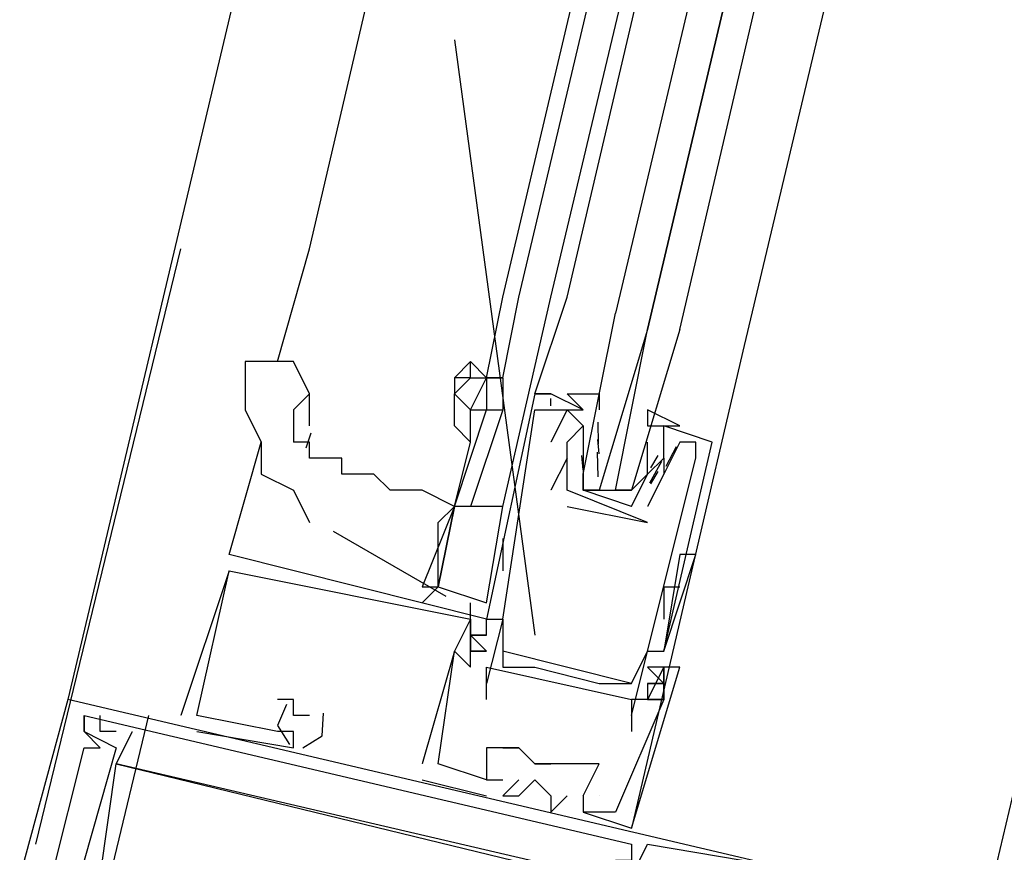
# Model space of a CAD drawing. Header units: feet. Extents: x -79 to 198, y -22 to 181.
# Tile 243 of 256: x 132.493 to 133.309, y 114.331 to 115.021. Entities that reach past the tile are written whole.
import ezdxf

# ---------------------------------------------------------------- set-up
doc = ezdxf.new("R2010")
doc.units = ezdxf.units.FT
doc.layers.add('A-LINEA', color=7, linetype='CONTINUOUS')

msp = doc.modelspace()

# ---------------------------------------------------------------- linework, layer by layer
at = {"layer": 'A-LINEA'}
for p, q in [((134.4133, 122.4044), (132.5333, 114.4578)), ((135.1733, 122.2311), (133.2933, 114.2844)), ((132.7333, 114.8311), (133.56, 118.3778)), ((132.8933, 114.7911), (133.7333, 118.3511)), ((132.9067, 114.7911), (133.7467, 118.3378)), ((132.9333, 114.7911), (133.7733, 118.3378)), ((132.9467, 114.7911), (133.7733, 118.3244)), ((133.9333, 118.2978), (133.0933, 114.7511)), ((132.8533, 115.0044), (132.92, 114.5111)), ((132.5067, 114.3378), (132.6267, 114.8311)), ((132.7067, 114.7378), (132.7333, 114.8311)), ((132.88, 114.7244), (132.8933, 114.7911)), ((132.8933, 114.7244), (132.9067, 114.7911)), ((132.8933, 114.6178), (132.9333, 114.7911)), ((133.0933, 114.7511), (133, 114.3511)), ((132.8667, 114.7244), (132.8667, 114.7378)), ((132.8533, 114.7244), (132.8533, 114.7244)), ((132.88, 114.7244), (132.88, 114.7244)), ((132.88, 114.7244), (132.88, 114.7244)), ((132.8933, 114.7244), (132.8933, 114.7244)), ((132.7333, 114.6844), (132.7333, 114.7111)), ((132.92, 114.7111), (132.92, 114.7111)), ((132.9332, 114.701), (132.9332, 114.7072)), ((132.9332, 114.701), (132.9332, 114.7072)), ((132.9332, 114.701), (132.9332, 114.7072)), ((132.96, 114.6978), (132.9333, 114.7111)), ((132.9333, 114.7111), (132.9333, 114.7111)), ((132.9333, 114.7111), (132.9333, 114.7111)), ((132.9333, 114.7111), (132.9333, 114.7111)), ((132.9333, 114.7111), (132.9333, 114.7111)), ((132.92, 114.6978), (132.92, 114.6978)), ((132.92, 114.6978), (132.92, 114.6978)), ((132.9333, 114.6978), (132.9333, 114.6978)), ((132.9467, 114.6978), (132.9467, 114.6978)), ((132.96, 114.6978), (132.96, 114.6978)), ((132.96, 114.6844), (132.96, 114.6844)), ((132.96, 114.6844), (132.96, 114.6711)), ((132.9726, 114.6693), (132.9723, 114.6876)), ((133.0667, 114.6711), (133.0267, 114.6844)), ((133.0267, 114.6844), (133.0267, 114.6844)), ((132.7344, 114.6784), (132.7302, 114.6661)), ((132.6667, 114.5778), (132.6933, 114.6711)), ((132.8533, 114.6178), (132.8667, 114.6711)), ((132.9333, 114.6711), (132.9333, 114.6711)), ((132.9467, 114.6711), (132.9467, 114.6711)), ((132.9467, 114.6711), (132.9467, 114.6711)), ((132.96, 114.6711), (132.96, 114.6711)), ((132.9732, 114.6613), (132.9722, 114.6732)), ((133.0133, 114.6711), (133.0133, 114.6711)), ((133.0133, 114.6578), (133.0133, 114.6711)), ((133.037, 114.667), (133.0285, 114.6508)), ((133.04, 114.6711), (133.04, 114.6711)), ((133.0533, 114.6711), (133.0533, 114.6711)), ((133.0533, 114.6711), (133.0533, 114.6711)), ((133.0667, 114.6711), (133.0667, 114.6711)), ((132.9599, 114.648), (132.9588, 114.6599)), ((132.9725, 114.6422), (132.9719, 114.6626)), ((133.0218, 114.66), (133.0156, 114.6498)), ((132.6933, 114.6578), (132.6933, 114.6578)), ((132.9467, 114.6578), (132.9333, 114.6311)), ((132.9467, 114.6578), (132.9467, 114.6578)), ((132.96, 114.6578), (132.96, 114.6578)), ((133.0133, 114.6578), (133.0133, 114.6578)), ((133.0247, 114.655), (133.015, 114.637)), ((133.0267, 114.6578), (133.0267, 114.6578)), ((133.0533, 114.6578), (133.0533, 114.6578)), ((133, 114.6444), (133, 114.6444)), ((133.0218, 114.6467), (133.0156, 114.6365)), ((133.0267, 114.6444), (133.0267, 114.6444)), ((133.0267, 114.6444), (133.0267, 114.6444)), ((132.9333, 114.6311), (132.9333, 114.6311)), ((132.9467, 114.6311), (132.9467, 114.6311)), ((132.9467, 114.6311), (132.9467, 114.6311)), ((133, 114.6178), (132.96, 114.6311)), ((132.9733, 114.6311), (132.9867, 114.6311)), ((133, 114.6311), (133, 114.6311)), ((132.8533, 114.6178), (132.8533, 114.6178)), ((132.8533, 114.6178), (132.8533, 114.6178)), ((132.8533, 114.6178), (132.8533, 114.6178)), ((132.88, 114.5378), (132.8933, 114.6178)), ((132.9467, 114.6178), (133.0133, 114.6044)), ((132.9467, 114.6178), (132.9467, 114.6178)), ((133.0133, 114.6178), (133.0133, 114.6178)), ((133.0133, 114.6178), (133.0133, 114.6178)), ((133.0133, 114.6044), (133.0133, 114.6044)), ((133.0133, 114.6044), (133.0133, 114.6044)), ((132.7528, 114.5971), (132.8462, 114.5433)), ((132.8933, 114.5911), (132.8933, 114.5644)), ((132.6667, 114.5778), (132.6667, 114.5778)), ((132.6667, 114.5778), (132.6667, 114.5778)), ((132.6667, 114.5778), (132.6667, 114.5778)), ((132.6667, 114.5778), (132.6667, 114.5778)), ((132.6667, 114.5778), (132.6667, 114.5778)), ((132.6667, 114.5778), (132.6667, 114.5778)), ((133.04, 114.5778), (133.0267, 114.4978)), ((133.04, 114.5778), (133.0267, 114.4978)), ((133.0533, 114.5778), (133.0533, 114.5778)), ((132.6667, 114.5644), (132.6267, 114.4444)), ((132.6667, 114.5644), (132.6267, 114.4444)), ((132.6667, 114.5644), (132.6267, 114.4444)), ((132.6667, 114.5644), (132.6667, 114.5644)), ((132.6667, 114.5644), (132.6667, 114.5644)), ((132.6667, 114.5644), (132.6667, 114.5644)), ((132.6667, 114.5644), (132.6667, 114.5644)), ((132.6667, 114.5644), (132.6667, 114.5644)), ((132.6667, 114.5644), (132.6667, 114.5644)), ((132.8267, 114.5378), (132.84, 114.5511)), ((133.0267, 114.5511), (133.0267, 114.5244)), ((133.0267, 114.5511), (133.04, 114.5511)), ((132.8667, 114.5244), (132.8667, 114.5378)), ((132.8667, 114.5244), (132.8667, 114.5244)), ((132.8667, 114.5244), (132.8667, 114.5244)), ((132.8667, 114.5244), (132.8667, 114.5244)), ((132.8667, 114.5244), (132.8667, 114.5244)), ((132.8667, 114.5244), (132.8667, 114.5244)), ((132.8667, 114.5244), (132.8667, 114.5244)), ((132.88, 114.5244), (132.88, 114.5244)), ((132.88, 114.5244), (132.88, 114.5244)), ((132.88, 114.5244), (132.88, 114.5244)), ((132.88, 114.5244), (132.88, 114.5244)), ((132.8933, 114.5244), (132.8933, 114.5244)), ((132.8933, 114.5244), (132.8933, 114.5244)), ((132.8933, 114.5244), (132.8933, 114.5244)), ((133.0267, 114.5244), (133.0267, 114.5244)), ((132.88, 114.5111), (132.8667, 114.5111)), ((132.8667, 114.5111), (132.8667, 114.5111)), ((132.88, 114.5111), (132.8667, 114.5111)), ((132.8667, 114.5111), (132.8667, 114.5111)), ((132.88, 114.5111), (132.8667, 114.5111)), ((132.8667, 114.5111), (132.8667, 114.5111)), ((132.88, 114.5111), (132.88, 114.5111)), ((132.88, 114.5111), (132.88, 114.5111)), ((132.88, 114.5111), (132.88, 114.5111)), ((132.88, 114.5111), (132.88, 114.5111)), ((132.88, 114.5111), (132.88, 114.5111)), ((132.88, 114.5111), (132.88, 114.5111)), ((132.8533, 114.4978), (132.8533, 114.4978)), ((132.8533, 114.4978), (132.8533, 114.4978)), ((132.8533, 114.4978), (132.8533, 114.4978)), ((132.8533, 114.4978), (132.8533, 114.4978)), ((132.8533, 114.4978), (132.8533, 114.4978)), ((132.8533, 114.4978), (132.8533, 114.4978)), ((132.8667, 114.4978), (132.88, 114.4978)), ((132.8667, 114.4978), (132.88, 114.4978)), ((132.8667, 114.4978), (132.8667, 114.4978)), ((132.8667, 114.4978), (132.8667, 114.4978)), ((132.8667, 114.4978), (132.88, 114.4978)), ((132.8667, 114.4978), (132.88, 114.4978)), ((132.8667, 114.4978), (132.8667, 114.4978)), ((132.8667, 114.4978), (132.8667, 114.4978)), ((132.8667, 114.4978), (132.88, 114.4978)), ((132.8667, 114.4978), (132.88, 114.4978)), ((132.8667, 114.4978), (132.8667, 114.4978)), ((132.8667, 114.4978), (132.8667, 114.4978)), ((132.8933, 114.4978), (132.8933, 114.4978)), ((133, 114.4711), (132.8933, 114.4978)), ((133, 114.4711), (132.8933, 114.4978)), ((133, 114.4711), (132.8933, 114.4978)), ((133.0133, 114.4978), (133.0133, 114.4978)), ((133.0133, 114.4978), (133.0133, 114.4978)), ((133.0267, 114.4978), (133.0267, 114.4978)), ((133.0267, 114.4978), (133.0267, 114.4978)), ((132.8667, 114.4844), (132.8667, 114.4844)), ((132.8667, 114.4844), (132.8667, 114.4844)), ((132.8667, 114.4844), (132.8667, 114.4844)), ((132.88, 114.4844), (132.88, 114.4844)), ((132.8933, 114.4844), (132.8933, 114.4844)), ((132.9067, 114.4844), (132.9067, 114.4844)), ((132.92, 114.4844), (132.92, 114.4844)), ((133.0267, 114.4844), (133.0133, 114.4844)), ((133.0267, 114.4844), (133.0267, 114.4844)), ((133.0267, 114.4844), (133.0267, 114.4844)), ((133.0267, 114.4844), (133.0267, 114.4844)), ((133.04, 114.4844), (133.04, 114.4844)), ((133.04, 114.4844), (133.04, 114.4844)), ((133.04, 114.4844), (133.04, 114.4844)), ((132.88, 114.4711), (132.88, 114.4711)), ((132.9733, 114.4711), (132.9733, 114.4711)), ((132.9867, 114.4711), (132.9867, 114.4711)), ((133, 114.4711), (133, 114.4711)), ((133.0133, 114.4711), (133.0133, 114.4578)), ((132.5333, 114.4578), (132.5333, 114.4578)), ((132.5333, 114.4578), (132.5333, 114.4578)), ((132.5333, 114.4578), (132.5333, 114.4578)), ((132.7067, 114.4578), (132.7067, 114.4578)), ((132.7067, 114.4578), (132.7067, 114.4578)), ((132.7067, 114.4578), (132.7067, 114.4578)), ((132.72, 114.4578), (132.72, 114.4578)), ((132.72, 114.4578), (132.72, 114.4578)), ((132.72, 114.4578), (132.72, 114.4578)), ((132.88, 114.4578), (132.88, 114.4578)), ((133, 114.4578), (133, 114.4578)), ((133.0133, 114.4578), (133, 114.4578)), ((133.0133, 114.4578), (133.0133, 114.4578)), ((133.0133, 114.4578), (133.0133, 114.4578)), ((133.0133, 114.4578), (133.0133, 114.4578)), ((133.0133, 114.4578), (133.0133, 114.4578)), ((133.0267, 114.4578), (133.0267, 114.4578)), ((133.0267, 114.4578), (133.0267, 114.4578)), ((133.0267, 114.4578), (133.0267, 114.4578)), ((133.0267, 114.4578), (133.0267, 114.4578)), ((133.0267, 114.4578), (133.0267, 114.4578)), ((133.0267, 114.4578), (133.0267, 114.4578)), ((132.6, 114.4444), (132.52, 114.1111)), ((132.5467, 114.4444), (132.5467, 114.4444)), ((132.5467, 114.4444), (132.5467, 114.4444)), ((132.5467, 114.4444), (132.5467, 114.4444)), ((132.5467, 114.4444), (132.5467, 114.4444)), ((132.5467, 114.4444), (132.5467, 114.4444)), ((132.5467, 114.4444), (132.5467, 114.4444)), ((132.56, 114.4444), (132.56, 114.4444)), ((132.56, 114.4444), (132.56, 114.4444)), ((132.56, 114.4444), (132.56, 114.4444)), ((132.6267, 114.4444), (132.6267, 114.4444)), ((132.6267, 114.4444), (132.6267, 114.4444)), ((132.6267, 114.4444), (132.6267, 114.4444)), ((132.64, 114.4444), (132.64, 114.4444)), ((132.64, 114.4444), (132.64, 114.4444)), ((132.64, 114.4444), (132.64, 114.4444)), ((132.64, 114.4444), (132.64, 114.4444)), ((132.64, 114.4444), (132.64, 114.4444)), ((132.64, 114.4444), (132.64, 114.4444)), ((132.72, 114.4444), (132.72, 114.4444)), ((132.72, 114.4444), (132.72, 114.4444)), ((132.72, 114.4444), (132.72, 114.4444)), ((132.7333, 114.4444), (132.7333, 114.4444)), ((132.7333, 114.4444), (132.7333, 114.4444)), ((132.7333, 114.4444), (132.7333, 114.4444)), ((133, 114.4444), (133, 114.4444)), ((132.5467, 114.4311), (132.5467, 114.4311)), ((132.5467, 114.4311), (132.5467, 114.4311)), ((132.5467, 114.4311), (132.5467, 114.4311)), ((132.5467, 114.4311), (132.5467, 114.4311)), ((132.5467, 114.4311), (132.5467, 114.4311)), ((132.5467, 114.4311), (132.5467, 114.4311)), ((132.56, 114.4311), (132.56, 114.4311)), ((132.56, 114.4311), (132.56, 114.4311)), ((132.56, 114.4311), (132.56, 114.4311)), ((132.5733, 114.4311), (132.5733, 114.4311)), ((132.5733, 114.4311), (132.5733, 114.4311)), ((132.5733, 114.4311), (132.5733, 114.4311)), ((132.5867, 114.4311), (132.5867, 114.4311)), ((132.5867, 114.4311), (132.5867, 114.4311)), ((132.5867, 114.4311), (132.5867, 114.4311)), ((132.64, 114.4311), (132.64, 114.4311)), ((132.64, 114.4311), (132.64, 114.4311)), ((132.64, 114.4311), (132.64, 114.4311)), ((132.7067, 114.4311), (132.7067, 114.4311)), ((132.7067, 114.4311), (132.7067, 114.4311)), ((132.7067, 114.4311), (132.7067, 114.4311)), ((132.72, 114.4311), (132.72, 114.4311)), ((132.72, 114.4311), (132.72, 114.4311)), ((132.72, 114.4311), (132.72, 114.4311)), ((132.72, 114.4311), (132.72, 114.4311)), ((132.72, 114.4311), (132.72, 114.4311)), ((132.72, 114.4311), (132.72, 114.4311)), ((133, 114.4311), (133, 114.4311)), ((132.5467, 114.4178), (132.5467, 114.4178)), ((132.5467, 114.4178), (132.5467, 114.4178)), ((132.5467, 114.4178), (132.5467, 114.4178)), ((132.56, 114.4178), (132.56, 114.4178)), ((132.56, 114.4178), (132.56, 114.4178)), ((132.56, 114.4178), (132.56, 114.4178)), ((132.5733, 114.4178), (132.5733, 114.4178)), ((132.5733, 114.4178), (132.5733, 114.4178)), ((132.5733, 114.4178), (132.5733, 114.4178)), ((132.72, 114.4178), (132.72, 114.4178)), ((132.72, 114.4178), (132.72, 114.4178)), ((132.72, 114.4178), (132.72, 114.4178)), ((132.88, 114.4178), (132.88, 114.4178)), ((132.88, 114.4178), (132.88, 114.4178)), ((132.88, 114.4178), (132.88, 114.4178)), ((132.8933, 114.4178), (132.8933, 114.4178)), ((132.8933, 114.4178), (132.9067, 114.4178)), ((132.8933, 114.4178), (132.8933, 114.4178)), ((132.8933, 114.4178), (132.8933, 114.4178)), ((132.9067, 114.4178), (132.9067, 114.4178)), ((132.9067, 114.4178), (132.9067, 114.4178)), ((132.9067, 114.4178), (132.9067, 114.4178)), ((132.5733, 114.4044), (132.5733, 114.4044)), ((132.5733, 114.4044), (132.5733, 114.4044)), ((132.5733, 114.4044), (132.5733, 114.4044)), ((132.5733, 114.4044), (132.5733, 114.4044)), ((132.5733, 114.4044), (132.5733, 114.4044)), ((132.5733, 114.4044), (132.5733, 114.4044)), ((132.8267, 114.4044), (132.8267, 114.4044)), ((132.8267, 114.4044), (132.8267, 114.4044)), ((132.8267, 114.4044), (132.8267, 114.4044)), ((132.84, 114.4044), (132.84, 114.4044)), ((132.84, 114.4044), (132.84, 114.4044)), ((132.84, 114.4044), (132.84, 114.4044)), ((132.84, 114.4044), (132.84, 114.4044)), ((132.84, 114.4044), (132.84, 114.4044)), ((132.84, 114.4044), (132.84, 114.4044)), ((132.92, 114.4044), (132.92, 114.4044)), ((132.92, 114.4044), (132.9333, 114.4044)), ((132.92, 114.4044), (132.92, 114.4044)), ((132.92, 114.4044), (132.92, 114.4044)), ((132.9333, 114.4044), (132.9333, 114.4044)), ((132.9333, 114.4044), (132.9333, 114.4044)), ((132.9333, 114.4044), (132.9333, 114.4044)), ((132.9333, 114.4044), (132.9333, 114.4044)), ((132.9467, 114.4044), (132.9467, 114.4044)), ((132.9467, 114.4044), (132.9467, 114.4044)), ((132.9467, 114.4044), (132.9467, 114.4044)), ((132.96, 114.4044), (132.96, 114.4044)), ((132.96, 114.4044), (132.96, 114.4044)), ((132.96, 114.4044), (132.96, 114.4044)), ((132.9733, 114.4044), (132.9733, 114.4044)), ((132.9733, 114.4044), (132.9733, 114.4044)), ((132.9733, 114.4044), (132.9733, 114.4044)), ((132.8267, 114.3911), (132.88, 114.3778)), ((132.8267, 114.3911), (132.8267, 114.3911)), ((132.8267, 114.3911), (132.88, 114.3778)), ((132.8267, 114.3911), (132.8267, 114.3911)), ((132.8267, 114.3911), (132.88, 114.3778)), ((132.8267, 114.3911), (132.8267, 114.3911)), ((132.88, 114.3911), (132.88, 114.3911)), ((132.88, 114.3911), (132.88, 114.3911)), ((132.88, 114.3911), (132.88, 114.3911)), ((132.88, 114.3911), (132.88, 114.3911)), ((132.88, 114.3911), (132.88, 114.3911)), ((132.88, 114.3911), (132.88, 114.3911)), ((132.8933, 114.3911), (132.8933, 114.3911)), ((132.8933, 114.3911), (132.8933, 114.3911)), ((132.8933, 114.3911), (132.8933, 114.3911)), ((132.9067, 114.3911), (132.9067, 114.3911)), ((132.9067, 114.3911), (132.9067, 114.3911)), ((132.9067, 114.3911), (132.9067, 114.3911)), ((132.92, 114.3911), (132.92, 114.3911)), ((132.92, 114.3911), (132.92, 114.3911)), ((132.92, 114.3911), (132.92, 114.3911)), ((132.88, 114.3778), (132.88, 114.3778)), ((132.88, 114.3778), (132.88, 114.3778)), ((132.88, 114.3778), (132.88, 114.3778)), ((132.8933, 114.3778), (132.8933, 114.3778)), ((132.8933, 114.3778), (132.8933, 114.3778)), ((132.8933, 114.3778), (132.8933, 114.3778)), ((132.9067, 114.3778), (132.9067, 114.3778)), ((132.9067, 114.3778), (132.9067, 114.3778)), ((132.9067, 114.3778), (132.9067, 114.3778)), ((132.9333, 114.3778), (132.9333, 114.3778)), ((132.9333, 114.3778), (132.9333, 114.3778)), ((132.9333, 114.3778), (132.9333, 114.3778)), ((132.9467, 114.3778), (132.9467, 114.3778)), ((132.9467, 114.3778), (132.9467, 114.3778)), ((132.9467, 114.3778), (132.9467, 114.3778)), ((132.96, 114.3778), (132.96, 114.3778)), ((132.96, 114.3778), (132.96, 114.3778)), ((132.96, 114.3778), (132.96, 114.3778)), ((132.96, 114.3778), (132.96, 114.3778)), ((132.96, 114.3778), (132.96, 114.3778)), ((132.96, 114.3778), (132.96, 114.3778)), ((132.9733, 114.3778), (132.9733, 114.3778)), ((132.9733, 114.3778), (132.9733, 114.3778)), ((132.9733, 114.3778), (132.9733, 114.3778)), ((132.9333, 114.3644), (132.9333, 114.3644)), ((132.9333, 114.3644), (132.9333, 114.3644)), ((132.9333, 114.3644), (132.9333, 114.3644)), ((132.96, 114.3644), (132.96, 114.3644)), ((132.96, 114.3644), (132.96, 114.3644)), ((132.96, 114.3644), (132.96, 114.3644)), ((132.96, 114.3644), (132.96, 114.3644)), ((132.96, 114.3644), (132.96, 114.3644)), ((132.96, 114.3644), (132.96, 114.3644)), ((132.9867, 114.3644), (132.9867, 114.3644)), ((132.9867, 114.3644), (132.9867, 114.3644)), ((132.9867, 114.3644), (132.9867, 114.3644)), ((133, 114.3644), (133, 114.3644)), ((133, 114.3644), (133, 114.3644)), ((133, 114.3644), (133, 114.3644)), ((133, 114.3511), (133, 114.3511)), ((133, 114.3511), (133, 114.3511)), ((133, 114.3511), (133, 114.3511)), ((133, 114.3378), (133, 114.3378)), ((133, 114.3378), (133, 114.3378)), ((133, 114.3378), (133, 114.3378)), ((133.0133, 114.3378), (133.0133, 114.3378)), ((133.0133, 114.3378), (133.0133, 114.3378)), ((133.0133, 114.3378), (133.0133, 114.3378))]:
    msp.add_line(p, q, dxfattribs=at)
for points in [[(133.04, 114.7644), (133.88, 118.3644), (133.88, 118.3778), (133.8667, 118.3778), (133.0133, 114.7644), (133.8667, 118.3778), (133.8533, 118.3778), (133.84, 118.3778), (132.9867, 114.7778)], [(132.9333, 114.7111), (132.9333, 114.7111), (132.92, 114.7111), (132.9467, 114.7911)], [(133.04, 114.7644), (133, 114.6311), (132.9867, 114.6311), (133.0133, 114.7644), (132.9733, 114.6311), (132.96, 114.6311), (132.96, 114.6444), (132.9867, 114.7778)], [(132.7333, 114.7111), (132.72, 114.7378), (132.6933, 114.7378), (132.68, 114.7378)], [(132.68, 114.7378), (132.68, 114.7244), (132.68, 114.7111), (132.68, 114.6978), (132.6933, 114.6711), (132.6933, 114.6444), (132.72, 114.6311), (132.7333, 114.6044)], [(132.8933, 114.7244), (132.88, 114.7244), (132.88, 114.7244), (132.8667, 114.7378), (132.8533, 114.7244)], [(132.8667, 114.6978), (132.8533, 114.7111), (132.8667, 114.7244), (132.88, 114.7244)], [(132.8667, 114.7244), (132.8533, 114.7244), (132.8533, 114.7111), (132.8533, 114.7111), (132.8533, 114.7111), (132.8533, 114.7111)], [(132.8667, 114.6978), (132.88, 114.7244), (132.88, 114.7244), (132.88, 114.6978)], [(132.88, 114.7244), (132.8933, 114.7244), (132.8933, 114.6978)], [(132.7333, 114.7111), (132.72, 114.6978), (132.72, 114.6711)], [(132.8533, 114.6844), (132.8533, 114.7111), (132.8667, 114.6978)], [(132.8533, 114.6978), (132.8533, 114.7111), (132.8533, 114.7111)], [(132.92, 114.7111), (132.88, 114.5244), (132.8933, 114.5244), (132.88, 114.4711)], [(132.92, 114.7111), (132.9333, 114.7111), (132.92, 114.7111)], [(132.9333, 114.7111), (132.9333, 114.7111), (132.92, 114.7111)], [(132.92, 114.7111), (132.9333, 114.7111), (132.92, 114.7111)], [(132.9333, 114.7111), (132.9333, 114.7111), (132.92, 114.7111)], [(132.92, 114.7111), (132.9333, 114.7111), (132.92, 114.7111)], [(132.9467, 114.6311), (132.9467, 114.6578), (132.9467, 114.6711), (132.96, 114.6844), (132.9467, 114.6978), (132.96, 114.6978), (132.9467, 114.7111), (132.9733, 114.7111), (132.9733, 114.6978)], [(132.8667, 114.6711), (132.8667, 114.6711), (132.8533, 114.6844), (132.8533, 114.6978)], [(132.8533, 114.6178), (132.88, 114.6978), (132.8933, 114.6978), (132.8667, 114.6178)], [(132.8667, 114.6711), (132.8667, 114.6978), (132.8667, 114.6978), (132.88, 114.6978)], [(132.8933, 114.5244), (132.92, 114.6978), (132.9333, 114.6978), (132.9467, 114.6978), (132.9333, 114.6711)], [(133, 114.6178), (133.0133, 114.6444), (133.0267, 114.6578), (133.0267, 114.6711), (133.0267, 114.6844), (133.04, 114.6844), (133.0133, 114.6978), (133.0133, 114.6844), (133.0267, 114.6844)], [(133.0133, 114.6044), (132.9467, 114.6311), (132.9467, 114.6711), (132.96, 114.6844), (132.96, 114.6844)], [(132.8533, 114.6178), (132.8267, 114.6311), (132.8133, 114.6311), (132.8, 114.6311), (132.7867, 114.6444), (132.7733, 114.6444), (132.76, 114.6444), (132.76, 114.6578), (132.7467, 114.6578), (132.7333, 114.6578), (132.7333, 114.6711), (132.72, 114.6711)], [(132.8267, 114.5511), (132.84, 114.5511), (132.84, 114.5778), (132.84, 114.6044), (132.8533, 114.6178), (132.8533, 114.6178), (132.8667, 114.6711)], [(132.8933, 114.5244), (132.8933, 114.4978), (132.8933, 114.4844), (132.9067, 114.4844), (132.92, 114.4844), (132.9733, 114.4711), (132.9867, 114.4711), (133, 114.4711), (133.0133, 114.4978), (133.0533, 114.6578), (133.0533, 114.6711), (133.04, 114.6711), (133.0267, 114.6444), (133.0267, 114.6444), (133.0133, 114.6178), (133.0133, 114.6178)], [(132.96, 114.6711), (132.96, 114.6578), (132.96, 114.6311), (133, 114.6311), (133.0133, 114.6444), (133.0133, 114.6578)], [(133, 114.4444), (133.0133, 114.4978), (133.0267, 114.4978), (133.0667, 114.6711)], [(133.0267, 114.6578), (133.0267, 114.6444), (133.0133, 114.6178)], [(132.8533, 114.6178), (132.8533, 114.6178), (132.8267, 114.5511), (132.84, 114.5511), (132.8533, 114.6178), (132.8533, 114.6178), (132.8533, 114.6178)], [(132.8933, 114.6178), (132.8533, 114.6178), (132.84, 114.5511), (132.88, 114.5378)], [(132.96, 114.3778), (132.9733, 114.4044), (132.96, 114.4044), (132.9467, 114.4044), (132.9333, 114.4044), (132.92, 114.4044), (132.9067, 114.4178), (132.8933, 114.4178), (132.88, 114.4178), (132.88, 114.3911), (132.84, 114.4044), (132.8533, 114.4978), (132.8667, 114.4844), (132.8667, 114.4978), (132.8667, 114.5244), (132.8667, 114.5111), (132.88, 114.5111), (132.88, 114.5244), (132.6667, 114.5778)], [(132.96, 114.3778), (132.9733, 114.4044), (132.96, 114.4044), (132.9467, 114.4044), (132.9333, 114.4044), (132.92, 114.4044), (132.9067, 114.4178), (132.8933, 114.4178), (132.88, 114.4178), (132.88, 114.3911), (132.84, 114.4044), (132.8533, 114.4978), (132.8667, 114.4844), (132.8667, 114.4978), (132.8667, 114.5244), (132.8667, 114.5111), (132.88, 114.5111), (132.88, 114.5244), (132.6667, 114.5778)], [(132.96, 114.3778), (132.9733, 114.4044), (132.96, 114.4044), (132.9467, 114.4044), (132.9333, 114.4044), (132.92, 114.4044), (132.9067, 114.4178), (132.8933, 114.4178), (132.88, 114.4178), (132.88, 114.3911), (132.84, 114.4044), (132.8533, 114.4978), (132.8667, 114.4844), (132.8667, 114.4978), (132.8667, 114.5244), (132.8667, 114.5111), (132.88, 114.5111), (132.88, 114.5244), (132.6667, 114.5778)], [(133.0267, 114.4978), (133.0267, 114.4978), (133.0533, 114.5778), (133.04, 114.5778)], [(132.72, 114.4311), (132.7067, 114.4311), (132.64, 114.4444), (132.6667, 114.5644), (132.8667, 114.5244), (132.8533, 114.4978), (132.8533, 114.4978), (132.8267, 114.4044)], [(132.72, 114.4311), (132.7067, 114.4311), (132.64, 114.4444), (132.6667, 114.5644), (132.8667, 114.5244), (132.8533, 114.4978), (132.8533, 114.4978), (132.8267, 114.4044)], [(132.72, 114.4311), (132.7067, 114.4311), (132.64, 114.4444), (132.6667, 114.5644), (132.8667, 114.5244), (132.8533, 114.4978), (132.8533, 114.4978), (132.8267, 114.4044)], [(132.88, 114.5111), (132.8667, 114.5111), (132.88, 114.5111)], [(132.8667, 114.5111), (132.88, 114.4978), (132.8667, 114.5111), (132.88, 114.5111)], [(132.88, 114.5111), (132.8667, 114.5111), (132.88, 114.5111)], [(132.8667, 114.5111), (132.88, 114.4978), (132.8667, 114.5111), (132.88, 114.5111)], [(132.88, 114.5111), (132.8667, 114.5111), (132.88, 114.5111)], [(132.8667, 114.5111), (132.88, 114.4978), (132.8667, 114.5111), (132.88, 114.5111)], [(132.88, 114.4978), (132.8667, 114.4978), (132.88, 114.4978)], [(132.88, 114.4978), (132.8667, 114.4978), (132.88, 114.4978)], [(132.88, 114.4978), (132.8667, 114.4978), (132.88, 114.4978)], [(132.88, 114.4578), (132.88, 114.4844), (133, 114.4578), (133, 114.4311)], [(133, 114.3511), (133.04, 114.4844), (133.0267, 114.4844), (133.0267, 114.4578), (133.0133, 114.4578), (133.0267, 114.4578), (132.9867, 114.3644), (132.96, 114.3644)], [(133, 114.3511), (133.04, 114.4844), (133.0267, 114.4844), (133.0267, 114.4578), (133.0133, 114.4578), (133.0267, 114.4578), (132.9867, 114.3644), (132.96, 114.3644)], [(133, 114.3511), (133.04, 114.4844), (133.0267, 114.4844), (133.0267, 114.4578), (133.0133, 114.4578), (133.0267, 114.4578), (132.9867, 114.3644), (132.96, 114.3644)], [(133.0133, 114.4844), (133.0267, 114.4711), (133.0133, 114.4844)], [(133.0267, 114.4711), (133.0133, 114.4711), (133.0267, 114.4711), (133.0133, 114.4844)], [(133.0267, 114.4844), (133.0267, 114.4844), (133.0267, 114.4844), (133.0133, 114.4578), (133.0267, 114.4578), (133.0267, 114.4844)], [(133.0133, 114.4711), (133.0267, 114.4711), (133.0133, 114.4711)], [(133.2, 114.2978), (133.2133, 114.2978), (132.5333, 114.4578), (132.4933, 114.3111), (132.52, 114.2978), (132.5067, 114.2311)], [(133.2, 114.2978), (133.2133, 114.2978), (132.5333, 114.4578), (132.4933, 114.3111), (132.52, 114.2978), (132.5067, 114.2311)], [(133.2, 114.2978), (133.2133, 114.2978), (132.5333, 114.4578), (132.4933, 114.3111), (132.52, 114.2978), (132.5067, 114.2311)], [(132.7333, 114.4444), (132.72, 114.4444), (132.72, 114.4444), (132.72, 114.4578), (132.7067, 114.4578)], [(132.7333, 114.4444), (132.72, 114.4444), (132.72, 114.4444), (132.72, 114.4578), (132.7067, 114.4578)], [(132.7333, 114.4444), (132.72, 114.4444), (132.72, 114.4444), (132.72, 114.4578), (132.7067, 114.4578)], [(132.7143, 114.4535), (132.7067, 114.4363), (132.7168, 114.4204)], [(132.7143, 114.4535), (132.7067, 114.4363), (132.7168, 114.4204)], [(132.7143, 114.4535), (132.7067, 114.4363), (132.7168, 114.4204)], [(132.7277, 114.4178), (132.7438, 114.4275), (132.7448, 114.4463)], [(132.7277, 114.4178), (132.7438, 114.4275), (132.7448, 114.4463)], [(132.7277, 114.4178), (132.7438, 114.4275), (132.7448, 114.4463)], [(132.52, 114.2311), (132.5333, 114.3111), (132.52, 114.3111), (132.5467, 114.4178), (132.56, 114.4178), (132.5467, 114.4311), (132.5467, 114.4444), (133, 114.3378), (133, 114.3244), (132.9867, 114.3244), (132.9867, 114.3111), (133, 114.3111), (133.0133, 114.3378), (133.0933, 114.3244)], [(132.52, 114.2311), (132.5333, 114.3111), (132.52, 114.3111), (132.5467, 114.4178), (132.56, 114.4178), (132.5467, 114.4311), (132.5467, 114.4444), (133, 114.3378), (133, 114.3244), (132.9867, 114.3244), (132.9867, 114.3111), (133, 114.3111), (133.0133, 114.3378), (133.0933, 114.3244)], [(132.52, 114.2311), (132.5333, 114.3111), (132.52, 114.3111), (132.5467, 114.4178), (132.56, 114.4178), (132.5467, 114.4311), (132.5467, 114.4444), (133, 114.3378), (133, 114.3244), (132.9867, 114.3244), (132.9867, 114.3111), (133, 114.3111), (133.0133, 114.3378), (133.0933, 114.3244)], [(132.5467, 114.4444), (132.5467, 114.4311), (132.5733, 114.4178), (132.5467, 114.3244), (132.5467, 114.3111)], [(132.5467, 114.4444), (132.5467, 114.4311), (132.5733, 114.4178), (132.5467, 114.3244), (132.5467, 114.3111)], [(132.5467, 114.4444), (132.5467, 114.4311), (132.5733, 114.4178), (132.5467, 114.3244), (132.5467, 114.3111)], [(132.5733, 114.4311), (132.56, 114.4311), (132.56, 114.4444)], [(132.5733, 114.4311), (132.56, 114.4311), (132.56, 114.4444)], [(132.5733, 114.4311), (132.56, 114.4311), (132.56, 114.4444)], [(133.0933, 114.3111), (133.08, 114.2844), (132.9867, 114.3111), (132.9867, 114.3244), (133, 114.3244), (132.9867, 114.3244), (132.9733, 114.3111), (132.5733, 114.4044), (132.5867, 114.4311)], [(133.0933, 114.3111), (133.08, 114.2844), (132.9867, 114.3111), (132.9867, 114.3244), (133, 114.3244), (132.9867, 114.3244), (132.9733, 114.3111), (132.5733, 114.4044), (132.5867, 114.4311)], [(133.0933, 114.3111), (133.08, 114.2844), (132.9867, 114.3111), (132.9867, 114.3244), (133, 114.3244), (132.9867, 114.3244), (132.9733, 114.3111), (132.5733, 114.4044), (132.5867, 114.4311)], [(132.64, 114.4311), (132.72, 114.4178), (132.72, 114.4311)], [(132.64, 114.4311), (132.72, 114.4178), (132.72, 114.4311)], [(132.64, 114.4311), (132.72, 114.4178), (132.72, 114.4311)], [(132.96, 114.4044), (132.9333, 114.4044), (132.92, 114.4044), (132.9067, 114.4178)], [(132.56, 114.3111), (132.5733, 114.4044), (133.0667, 114.2844), (133.0533, 114.1911), (133.0533, 114.1911), (133.0667, 114.2044), (133.08, 114.2844), (133.0933, 114.3111)], [(132.56, 114.3111), (132.5733, 114.4044), (133.0667, 114.2844), (133.0533, 114.1911), (133.0533, 114.1911), (133.0667, 114.2044), (133.08, 114.2844), (133.0933, 114.3111)], [(132.56, 114.3111), (132.5733, 114.4044), (133.0667, 114.2844), (133.0533, 114.1911), (133.0533, 114.1911), (133.0667, 114.2044), (133.08, 114.2844), (133.0933, 114.3111)], [(132.88, 114.3911), (132.88, 114.3911), (132.8933, 114.3911), (132.8933, 114.3911)], [(132.88, 114.3911), (132.88, 114.3911), (132.8933, 114.3911), (132.8933, 114.3911)], [(132.88, 114.3911), (132.88, 114.3911), (132.8933, 114.3911), (132.8933, 114.3911)], [(132.9067, 114.3911), (132.8933, 114.3778), (132.9067, 114.3778), (132.92, 114.3911), (132.92, 114.3911), (132.9333, 114.3778), (132.9333, 114.3644), (132.9467, 114.3778), (132.9467, 114.3778)], [(132.9067, 114.3911), (132.8933, 114.3778), (132.9067, 114.3778), (132.92, 114.3911), (132.92, 114.3911), (132.9333, 114.3778), (132.9333, 114.3644), (132.9467, 114.3778), (132.9467, 114.3778)], [(132.9067, 114.3911), (132.8933, 114.3778), (132.9067, 114.3778), (132.92, 114.3911), (132.92, 114.3911), (132.9333, 114.3778), (132.9333, 114.3644), (132.9467, 114.3778), (132.9467, 114.3778)], [(132.96, 114.3778), (132.96, 114.3644), (132.96, 114.3644), (133, 114.3511)], [(132.96, 114.3778), (132.96, 114.3644), (132.96, 114.3644), (133, 114.3511)], [(132.96, 114.3778), (132.96, 114.3644), (132.96, 114.3644), (133, 114.3511)]]:
    msp.add_lwpolyline(points, dxfattribs=at)
msp.add_lwpolyline([(132.8667, 114.5244), (132.8667, 114.5244), (132.8667, 114.4978), (132.8667, 114.4978)], close=True, dxfattribs=at)
msp.add_lwpolyline([(132.8667, 114.5244), (132.8667, 114.5244), (132.8667, 114.4978), (132.8667, 114.4978)], close=True, dxfattribs=at)
msp.add_lwpolyline([(132.8667, 114.5244), (132.8667, 114.5244), (132.8667, 114.4978), (132.8667, 114.4978)], close=True, dxfattribs=at)

doc.saveas('drawing.dxf')
